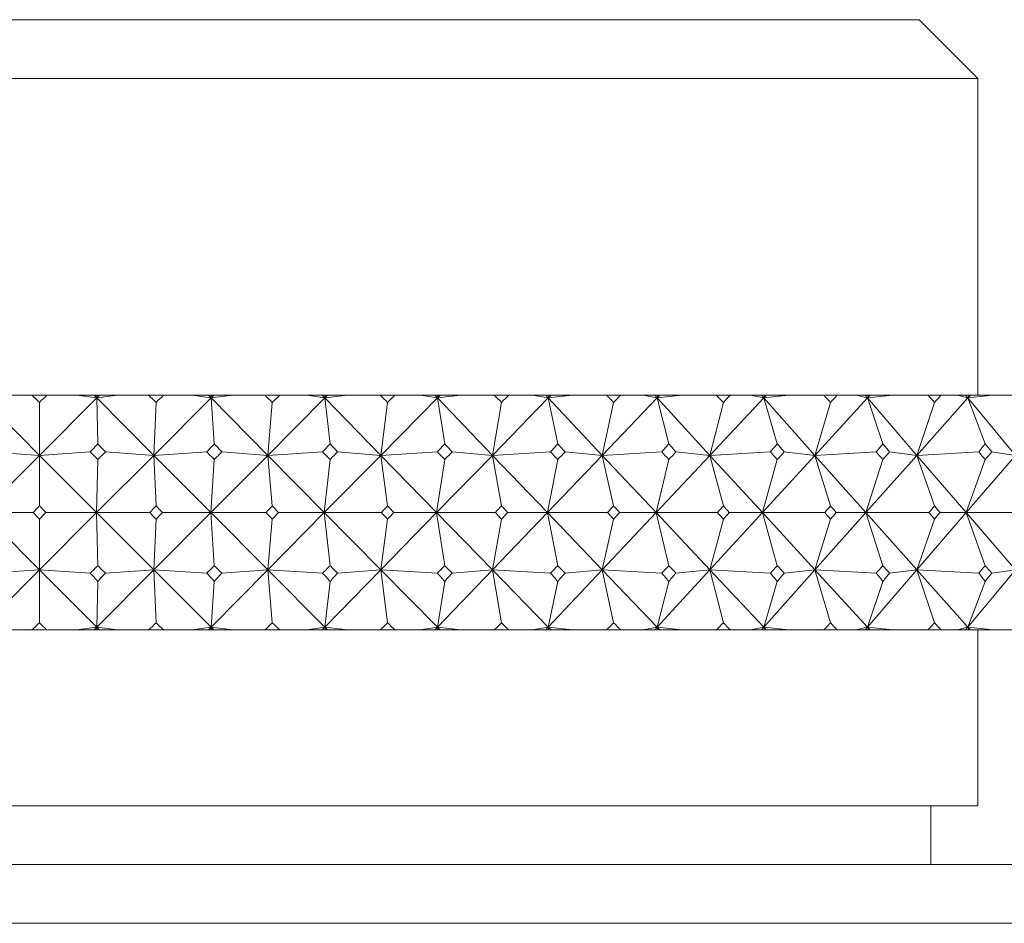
# Model space of a CAD drawing. Header units: inches. Extents: x 2.6 to 18.2, y 0.6 to 16.4.
# Tile 43 of 44: x 17.238 to 17.763, y 12.515 to 12.997. Entities that reach past the tile are written whole.
import ezdxf

# ---------------------------------------------------------------- set-up
doc = ezdxf.new("R2010")
doc.units = ezdxf.units.IN
doc.header["$MEASUREMENT"] = 0

msp = doc.modelspace()

# ---------------------------------------------------------------- linework, layer by layer
at = {"color": 7, "linetype": 'Continuous', "lineweight": 15}
for p, q in [((16.78021, 12.99667), (17.71771, 12.99667)), ((17.74896, 12.96542), (17.71771, 12.99667)), ((17.74896, 12.96542), (16.74896, 12.96542)), ((17.74896, 12.79667), (17.74896, 12.96542)), ((17.24496, 12.79667), (17.22924, 12.79667)), ((17.24496, 12.79667), (17.25297, 12.79667)), ((17.26869, 12.79667), (17.25297, 12.79667)), ((17.26869, 12.79667), (17.27949, 12.79519)), ((17.27803, 12.79667), (17.26869, 12.79667)), ((17.27803, 12.79667), (17.27949, 12.79519)), ((17.27952, 12.79667), (17.27803, 12.79667)), ((17.29079, 12.79667), (17.27949, 12.79519)), ((17.28096, 12.79667), (17.27949, 12.79519)), ((17.27949, 12.79519), (17.27952, 12.79667)), ((17.28096, 12.79667), (17.27952, 12.79667)), ((17.29079, 12.79667), (17.28096, 12.79667)), ((17.30713, 12.79667), (17.29079, 12.79667)), ((17.30713, 12.79667), (17.31512, 12.79667)), ((17.33016, 12.79667), (17.31512, 12.79667)), ((17.33016, 12.79667), (17.34043, 12.79519)), ((17.33898, 12.79667), (17.33016, 12.79667)), ((17.33898, 12.79667), (17.34043, 12.79519)), ((17.34052, 12.79667), (17.33898, 12.79667)), ((17.35217, 12.79667), (17.34043, 12.79519)), ((17.3419, 12.79667), (17.34043, 12.79519)), ((17.34043, 12.79519), (17.34052, 12.79667)), ((17.3419, 12.79667), (17.34052, 12.79667)), ((17.35217, 12.79667), (17.3419, 12.79667)), ((17.36907, 12.79667), (17.35217, 12.79667)), ((17.36907, 12.79667), (17.37701, 12.79667)), ((17.39131, 12.79667), (17.37701, 12.79667)), ((17.39131, 12.79667), (17.40101, 12.79519)), ((17.39957, 12.79667), (17.39131, 12.79667)), ((17.39957, 12.79667), (17.40101, 12.79519)), ((17.40116, 12.79667), (17.39957, 12.79667)), ((17.41315, 12.79667), (17.40101, 12.79519)), ((17.40247, 12.79667), (17.40101, 12.79519)), ((17.40101, 12.79519), (17.40116, 12.79667)), ((17.40247, 12.79667), (17.40116, 12.79667)), ((17.41315, 12.79667), (17.40247, 12.79667)), ((17.43054, 12.79667), (17.41315, 12.79667)), ((17.43054, 12.79667), (17.4384, 12.79667)), ((17.4519, 12.79667), (17.4384, 12.79667)), ((17.4519, 12.79667), (17.46098, 12.79519)), ((17.45957, 12.79667), (17.4519, 12.79667)), ((17.45957, 12.79667), (17.46098, 12.79519)), ((17.4612, 12.79667), (17.45957, 12.79667)), ((17.47348, 12.79667), (17.46098, 12.79519)), ((17.46244, 12.79667), (17.46098, 12.79519)), ((17.46098, 12.79519), (17.4612, 12.79667)), ((17.46244, 12.79667), (17.4612, 12.79667)), ((17.47348, 12.79667), (17.46244, 12.79667)), ((17.49129, 12.79667), (17.47348, 12.79667)), ((17.49129, 12.79667), (17.49904, 12.79667)), ((17.51168, 12.79667), (17.49904, 12.79667)), ((17.51168, 12.79667), (17.52012, 12.79519)), ((17.51873, 12.79667), (17.51168, 12.79667)), ((17.51873, 12.79667), (17.52012, 12.79519)), ((17.5204, 12.79667), (17.51873, 12.79667)), ((17.53292, 12.79667), (17.52012, 12.79519)), ((17.52156, 12.79667), (17.52012, 12.79519)), ((17.52012, 12.79519), (17.5204, 12.79667)), ((17.52156, 12.79667), (17.5204, 12.79667)), ((17.53292, 12.79667), (17.52156, 12.79667)), ((17.55108, 12.79667), (17.53292, 12.79667)), ((17.55108, 12.79667), (17.55869, 12.79667)), ((17.57043, 12.79667), (17.55869, 12.79667)), ((17.57043, 12.79667), (17.57819, 12.79519)), ((17.57684, 12.79667), (17.57043, 12.79667)), ((17.57684, 12.79667), (17.57819, 12.79519)), ((17.57853, 12.79667), (17.57684, 12.79667)), ((17.59124, 12.79667), (17.57819, 12.79519)), ((17.5796, 12.79667), (17.57819, 12.79519)), ((17.57819, 12.79519), (17.57853, 12.79667)), ((17.5796, 12.79667), (17.57853, 12.79667)), ((17.59124, 12.79667), (17.5796, 12.79667)), ((17.60968, 12.79667), (17.59124, 12.79667)), ((17.60968, 12.79667), (17.61712, 12.79667)), ((17.62792, 12.79667), (17.61712, 12.79667)), ((17.62792, 12.79667), (17.63496, 12.79519)), ((17.63365, 12.79667), (17.62792, 12.79667)), ((17.63365, 12.79667), (17.63496, 12.79519)), ((17.63536, 12.79667), (17.63365, 12.79667)), ((17.64821, 12.79667), (17.63496, 12.79519)), ((17.63635, 12.79667), (17.63496, 12.79519)), ((17.63496, 12.79519), (17.63536, 12.79667)), ((17.63635, 12.79667), (17.63536, 12.79667)), ((17.64821, 12.79667), (17.63635, 12.79667)), ((17.66686, 12.79667), (17.64821, 12.79667)), ((17.66686, 12.79667), (17.6741, 12.79667)), ((17.6839, 12.79667), (17.6741, 12.79667)), ((17.6839, 12.79667), (17.69021, 12.79519)), ((17.68894, 12.79667), (17.6839, 12.79667)), ((17.68894, 12.79667), (17.69021, 12.79519)), ((17.69066, 12.79667), (17.68894, 12.79667)), ((17.70361, 12.79667), (17.69021, 12.79519)), ((17.69156, 12.79667), (17.69021, 12.79519)), ((17.69021, 12.79519), (17.69066, 12.79667)), ((17.69156, 12.79667), (17.69066, 12.79667)), ((17.70361, 12.79667), (17.69156, 12.79667)), ((17.72239, 12.79667), (17.70361, 12.79667)), ((17.72239, 12.79667), (17.7294, 12.79667)), ((17.73817, 12.79667), (17.7294, 12.79667)), ((17.73817, 12.79667), (17.74371, 12.79519)), ((17.74249, 12.79667), (17.73817, 12.79667)), ((17.74249, 12.79667), (17.74371, 12.79519)), ((17.74422, 12.79667), (17.74249, 12.79667)), ((17.75721, 12.79667), (17.74371, 12.79519)), ((17.74502, 12.79667), (17.74371, 12.79519)), ((17.74371, 12.79519), (17.74422, 12.79667)), ((17.74502, 12.79667), (17.74422, 12.79667)), ((17.75721, 12.79667), (17.74502, 12.79667)), ((17.77605, 12.79667), (17.75721, 12.79667)), ((17.21844, 12.79519), (17.24896, 12.76465)), ((17.27949, 12.79519), (17.24896, 12.76465)), ((17.24896, 12.76465), (17.24896, 12.79286)), ((17.27949, 12.79519), (17.3099, 12.76465)), ((17.27949, 12.79519), (17.28006, 12.77081)), ((17.34043, 12.79519), (17.3099, 12.76465)), ((17.3099, 12.76465), (17.31113, 12.79286)), ((17.34043, 12.79519), (17.34213, 12.77081)), ((17.34043, 12.79519), (17.3706, 12.76465)), ((17.40101, 12.79519), (17.3706, 12.76465)), ((17.3706, 12.76465), (17.37304, 12.79286)), ((17.40101, 12.79519), (17.40383, 12.77081)), ((17.40101, 12.79519), (17.43081, 12.76465)), ((17.46098, 12.79519), (17.43081, 12.76465)), ((17.43081, 12.76465), (17.43447, 12.79286)), ((17.46098, 12.79519), (17.46493, 12.77081)), ((17.46098, 12.79519), (17.49031, 12.76465)), ((17.52012, 12.79519), (17.49031, 12.76465)), ((17.49031, 12.76465), (17.49517, 12.79286)), ((17.52012, 12.79519), (17.52517, 12.77081)), ((17.52012, 12.79519), (17.54886, 12.76465)), ((17.57819, 12.79519), (17.54886, 12.76465)), ((17.54886, 12.76465), (17.55489, 12.79286)), ((17.57819, 12.79519), (17.58431, 12.77081)), ((17.57819, 12.79519), (17.60622, 12.76465)), ((17.63496, 12.79519), (17.60622, 12.76465)), ((17.60622, 12.76465), (17.61341, 12.79286)), ((17.63496, 12.79519), (17.64214, 12.77081)), ((17.63496, 12.79519), (17.66217, 12.76465)), ((17.69021, 12.79519), (17.66217, 12.76465)), ((17.66217, 12.76465), (17.67049, 12.79286)), ((17.69021, 12.79519), (17.69841, 12.77081)), ((17.69021, 12.79519), (17.7165, 12.76465)), ((17.74371, 12.79519), (17.7165, 12.76465)), ((17.7165, 12.76465), (17.7259, 12.79286)), ((17.74371, 12.79519), (17.75292, 12.77081)), ((17.74371, 12.79519), (17.76897, 12.76465)), ((17.22188, 12.76645), (17.24896, 12.76465)), ((17.27605, 12.76645), (17.24896, 12.76465)), ((17.28407, 12.76645), (17.3099, 12.76465)), ((17.33813, 12.76645), (17.3099, 12.76465)), ((17.34613, 12.76645), (17.3706, 12.76465)), ((17.39987, 12.76645), (17.3706, 12.76465)), ((17.4078, 12.76645), (17.43081, 12.76465)), ((17.46101, 12.76645), (17.43081, 12.76465)), ((17.46884, 12.76645), (17.49031, 12.76465)), ((17.52131, 12.76645), (17.49031, 12.76465)), ((17.52902, 12.76645), (17.54886, 12.76465)), ((17.58053, 12.76645), (17.54886, 12.76465)), ((17.58809, 12.76645), (17.60622, 12.76465)), ((17.63845, 12.76645), (17.60622, 12.76465)), ((17.64582, 12.76645), (17.66217, 12.76465)), ((17.69483, 12.76645), (17.66217, 12.76465)), ((17.70199, 12.76645), (17.7165, 12.76465)), ((17.74945, 12.76645), (17.7165, 12.76465)), ((17.75637, 12.76645), (17.76897, 12.76465)), ((17.24896, 12.76465), (17.2185, 12.73417)), ((17.24896, 12.76465), (17.27943, 12.73417)), ((17.24896, 12.76465), (17.24896, 12.73767)), ((17.3099, 12.76465), (17.27943, 12.73417)), ((17.27943, 12.73417), (17.28006, 12.76245)), ((17.3099, 12.76465), (17.31113, 12.73767)), ((17.3099, 12.76465), (17.34025, 12.73417)), ((17.3706, 12.76465), (17.34025, 12.73417)), ((17.34025, 12.73417), (17.34213, 12.76245)), ((17.3706, 12.76465), (17.37304, 12.73767)), ((17.3706, 12.76465), (17.40071, 12.73417)), ((17.43081, 12.76465), (17.40071, 12.73417)), ((17.40071, 12.73417), (17.40383, 12.76245)), ((17.43081, 12.76465), (17.43447, 12.73767)), ((17.43081, 12.76465), (17.46056, 12.73417)), ((17.49031, 12.76465), (17.46056, 12.73417)), ((17.46056, 12.73417), (17.46493, 12.76245)), ((17.49031, 12.76465), (17.49517, 12.73767)), ((17.49031, 12.76465), (17.51959, 12.73417)), ((17.54886, 12.76465), (17.51959, 12.73417)), ((17.51959, 12.73417), (17.52517, 12.76245)), ((17.54886, 12.76465), (17.55489, 12.73767)), ((17.54886, 12.76465), (17.57754, 12.73417)), ((17.60622, 12.76465), (17.57754, 12.73417)), ((17.57754, 12.73417), (17.58431, 12.76245)), ((17.60622, 12.76465), (17.61341, 12.73767)), ((17.60622, 12.76465), (17.6342, 12.73417)), ((17.66217, 12.76465), (17.6342, 12.73417)), ((17.6342, 12.73417), (17.64214, 12.76245)), ((17.66217, 12.76465), (17.67049, 12.73767)), ((17.66217, 12.76465), (17.68933, 12.73417)), ((17.7165, 12.76465), (17.68933, 12.73417)), ((17.68933, 12.73417), (17.69841, 12.76245)), ((17.7165, 12.76465), (17.7259, 12.73767)), ((17.7165, 12.76465), (17.74273, 12.73417)), ((17.76897, 12.76465), (17.74273, 12.73417)), ((17.74273, 12.73417), (17.75292, 12.76245)), ((17.24896, 12.70368), (17.2185, 12.73417)), ((17.2185, 12.73417), (17.2456, 12.73417)), ((17.24896, 12.70368), (17.27943, 12.73417)), ((17.27943, 12.73417), (17.25233, 12.73417)), ((17.27943, 12.73417), (17.28006, 12.70588)), ((17.3099, 12.70368), (17.27943, 12.73417)), ((17.27943, 12.73417), (17.30777, 12.73417)), ((17.3099, 12.70368), (17.34025, 12.73417)), ((17.34025, 12.73417), (17.31448, 12.73417)), ((17.34025, 12.73417), (17.34213, 12.70588)), ((17.3706, 12.70368), (17.34025, 12.73417)), ((17.34025, 12.73417), (17.36971, 12.73417)), ((17.3706, 12.70368), (17.40071, 12.73417)), ((17.40071, 12.73417), (17.37638, 12.73417)), ((17.40071, 12.73417), (17.40383, 12.70588)), ((17.43081, 12.70368), (17.40071, 12.73417)), ((17.40071, 12.73417), (17.43117, 12.73417)), ((17.43081, 12.70368), (17.46056, 12.73417)), ((17.46056, 12.73417), (17.43777, 12.73417)), ((17.46056, 12.73417), (17.46493, 12.70588)), ((17.49031, 12.70368), (17.46056, 12.73417)), ((17.46056, 12.73417), (17.49191, 12.73417)), ((17.49031, 12.70368), (17.51959, 12.73417)), ((17.51959, 12.73417), (17.49842, 12.73417)), ((17.51959, 12.73417), (17.52517, 12.70588)), ((17.54886, 12.70368), (17.51959, 12.73417)), ((17.51959, 12.73417), (17.55169, 12.73417)), ((17.54886, 12.70368), (17.57754, 12.73417)), ((17.57754, 12.73417), (17.55809, 12.73417)), ((17.57754, 12.73417), (17.58431, 12.70588)), ((17.60622, 12.70368), (17.57754, 12.73417)), ((17.57754, 12.73417), (17.61028, 12.73417)), ((17.60622, 12.70368), (17.6342, 12.73417)), ((17.6342, 12.73417), (17.61653, 12.73417)), ((17.6342, 12.73417), (17.64214, 12.70588)), ((17.66217, 12.70368), (17.6342, 12.73417)), ((17.6342, 12.73417), (17.66744, 12.73417)), ((17.66217, 12.70368), (17.68933, 12.73417)), ((17.68933, 12.73417), (17.67353, 12.73417)), ((17.68933, 12.73417), (17.69841, 12.70588)), ((17.7165, 12.70368), (17.68933, 12.73417)), ((17.68933, 12.73417), (17.72295, 12.73417)), ((17.7165, 12.70368), (17.74273, 12.73417)), ((17.74273, 12.73417), (17.72884, 12.73417)), ((17.74273, 12.73417), (17.75292, 12.70588)), ((17.76897, 12.70368), (17.74273, 12.73417)), ((17.74273, 12.73417), (17.77659, 12.73417)), ((17.24896, 12.73066), (17.24896, 12.70368)), ((17.31113, 12.73066), (17.3099, 12.70368)), ((17.37304, 12.73066), (17.3706, 12.70368)), ((17.43447, 12.73066), (17.43081, 12.70368)), ((17.49517, 12.73066), (17.49031, 12.70368)), ((17.55489, 12.73066), (17.54886, 12.70368)), ((17.61341, 12.73066), (17.60622, 12.70368)), ((17.67049, 12.73066), (17.66217, 12.70368)), ((17.7259, 12.73066), (17.7165, 12.70368)), ((17.21844, 12.67314), (17.24896, 12.70368)), ((17.24896, 12.70368), (17.22188, 12.70188)), ((17.24896, 12.67548), (17.24896, 12.70368)), ((17.27949, 12.67314), (17.24896, 12.70368)), ((17.24896, 12.70368), (17.27605, 12.70188)), ((17.27949, 12.67314), (17.3099, 12.70368)), ((17.3099, 12.70368), (17.28407, 12.70188)), ((17.31113, 12.67548), (17.3099, 12.70368)), ((17.34043, 12.67314), (17.3099, 12.70368)), ((17.3099, 12.70368), (17.33813, 12.70188)), ((17.34043, 12.67314), (17.3706, 12.70368)), ((17.3706, 12.70368), (17.34613, 12.70188)), ((17.37304, 12.67548), (17.3706, 12.70368)), ((17.40101, 12.67314), (17.3706, 12.70368)), ((17.3706, 12.70368), (17.39987, 12.70188)), ((17.40101, 12.67314), (17.43081, 12.70368)), ((17.43081, 12.70368), (17.4078, 12.70188)), ((17.43447, 12.67548), (17.43081, 12.70368)), ((17.46098, 12.67314), (17.43081, 12.70368)), ((17.43081, 12.70368), (17.46101, 12.70188)), ((17.46098, 12.67314), (17.49031, 12.70368)), ((17.49031, 12.70368), (17.46884, 12.70188)), ((17.49517, 12.67548), (17.49031, 12.70368)), ((17.52012, 12.67314), (17.49031, 12.70368)), ((17.49031, 12.70368), (17.52131, 12.70188)), ((17.52012, 12.67314), (17.54886, 12.70368)), ((17.54886, 12.70368), (17.52902, 12.70188)), ((17.55489, 12.67548), (17.54886, 12.70368)), ((17.57819, 12.67314), (17.54886, 12.70368)), ((17.54886, 12.70368), (17.58053, 12.70188)), ((17.57819, 12.67314), (17.60622, 12.70368)), ((17.60622, 12.70368), (17.58809, 12.70188)), ((17.61341, 12.67548), (17.60622, 12.70368)), ((17.63496, 12.67314), (17.60622, 12.70368)), ((17.60622, 12.70368), (17.63845, 12.70188)), ((17.63496, 12.67314), (17.66217, 12.70368)), ((17.66217, 12.70368), (17.64582, 12.70188)), ((17.67049, 12.67548), (17.66217, 12.70368)), ((17.69021, 12.67314), (17.66217, 12.70368)), ((17.66217, 12.70368), (17.69483, 12.70188)), ((17.69021, 12.67314), (17.7165, 12.70368)), ((17.7165, 12.70368), (17.70199, 12.70188)), ((17.7259, 12.67548), (17.7165, 12.70368)), ((17.74371, 12.67314), (17.7165, 12.70368)), ((17.7165, 12.70368), (17.74945, 12.70188)), ((17.74371, 12.67314), (17.76897, 12.70368)), ((17.76897, 12.70368), (17.75637, 12.70188)), ((17.28006, 12.69752), (17.27949, 12.67314)), ((17.34213, 12.69752), (17.34043, 12.67314)), ((17.40383, 12.69752), (17.40101, 12.67314)), ((17.46493, 12.69752), (17.46098, 12.67314)), ((17.52517, 12.69752), (17.52012, 12.67314)), ((17.58431, 12.69752), (17.57819, 12.67314)), ((17.64214, 12.69752), (17.63496, 12.67314)), ((17.69841, 12.69752), (17.69021, 12.67314)), ((17.75292, 12.69752), (17.74371, 12.67314)), ((17.24496, 12.67167), (17.22924, 12.67167)), ((17.24496, 12.67167), (17.25297, 12.67167)), ((17.26869, 12.67167), (17.25297, 12.67167)), ((17.27949, 12.67314), (17.26869, 12.67167)), ((17.27803, 12.67167), (17.26869, 12.67167)), ((17.27803, 12.67167), (17.27949, 12.67314)), ((17.27952, 12.67167), (17.27803, 12.67167)), ((17.27949, 12.67314), (17.29079, 12.67167)), ((17.28096, 12.67167), (17.27949, 12.67314)), ((17.27952, 12.67167), (17.27949, 12.67314)), ((17.28096, 12.67167), (17.27952, 12.67167)), ((17.29079, 12.67167), (17.28096, 12.67167)), ((17.30713, 12.67167), (17.29079, 12.67167)), ((17.30713, 12.67167), (17.31512, 12.67167)), ((17.33016, 12.67167), (17.31512, 12.67167)), ((17.34043, 12.67314), (17.33016, 12.67167)), ((17.33898, 12.67167), (17.33016, 12.67167)), ((17.33898, 12.67167), (17.34043, 12.67314)), ((17.34052, 12.67167), (17.33898, 12.67167)), ((17.34043, 12.67314), (17.35217, 12.67167)), ((17.3419, 12.67167), (17.34043, 12.67314)), ((17.34052, 12.67167), (17.34043, 12.67314)), ((17.3419, 12.67167), (17.34052, 12.67167)), ((17.35217, 12.67167), (17.3419, 12.67167)), ((17.36907, 12.67167), (17.35217, 12.67167)), ((17.36907, 12.67167), (17.37701, 12.67167)), ((17.39131, 12.67167), (17.37701, 12.67167)), ((17.40101, 12.67314), (17.39131, 12.67167)), ((17.39957, 12.67167), (17.39131, 12.67167)), ((17.39957, 12.67167), (17.40101, 12.67314)), ((17.40116, 12.67167), (17.39957, 12.67167)), ((17.40101, 12.67314), (17.41315, 12.67167)), ((17.40247, 12.67167), (17.40101, 12.67314)), ((17.40116, 12.67167), (17.40101, 12.67314)), ((17.40247, 12.67167), (17.40116, 12.67167)), ((17.41315, 12.67167), (17.40247, 12.67167)), ((17.43054, 12.67167), (17.41315, 12.67167)), ((17.43054, 12.67167), (17.4384, 12.67167)), ((17.4519, 12.67167), (17.4384, 12.67167)), ((17.46098, 12.67314), (17.4519, 12.67167)), ((17.45957, 12.67167), (17.4519, 12.67167)), ((17.45957, 12.67167), (17.46098, 12.67314)), ((17.4612, 12.67167), (17.45957, 12.67167)), ((17.46098, 12.67314), (17.47348, 12.67167)), ((17.46244, 12.67167), (17.46098, 12.67314)), ((17.4612, 12.67167), (17.46098, 12.67314)), ((17.46244, 12.67167), (17.4612, 12.67167)), ((17.47348, 12.67167), (17.46244, 12.67167)), ((17.49129, 12.67167), (17.47348, 12.67167)), ((17.49129, 12.67167), (17.49904, 12.67167)), ((17.51168, 12.67167), (17.49904, 12.67167)), ((17.52012, 12.67314), (17.51168, 12.67167)), ((17.51873, 12.67167), (17.51168, 12.67167)), ((17.51873, 12.67167), (17.52012, 12.67314)), ((17.5204, 12.67167), (17.51873, 12.67167)), ((17.52012, 12.67314), (17.53292, 12.67167)), ((17.52156, 12.67167), (17.52012, 12.67314)), ((17.5204, 12.67167), (17.52012, 12.67314)), ((17.52156, 12.67167), (17.5204, 12.67167)), ((17.53292, 12.67167), (17.52156, 12.67167)), ((17.55108, 12.67167), (17.53292, 12.67167)), ((17.55108, 12.67167), (17.55869, 12.67167)), ((17.57043, 12.67167), (17.55869, 12.67167)), ((17.57819, 12.67314), (17.57043, 12.67167)), ((17.57684, 12.67167), (17.57043, 12.67167)), ((17.57684, 12.67167), (17.57819, 12.67314)), ((17.57853, 12.67167), (17.57684, 12.67167)), ((17.57819, 12.67314), (17.59124, 12.67167)), ((17.5796, 12.67167), (17.57819, 12.67314)), ((17.57853, 12.67167), (17.57819, 12.67314)), ((17.5796, 12.67167), (17.57853, 12.67167)), ((17.59124, 12.67167), (17.5796, 12.67167)), ((17.60968, 12.67167), (17.59124, 12.67167)), ((17.60968, 12.67167), (17.61712, 12.67167)), ((17.62792, 12.67167), (17.61712, 12.67167)), ((17.63496, 12.67314), (17.62792, 12.67167)), ((17.63365, 12.67167), (17.62792, 12.67167)), ((17.63365, 12.67167), (17.63496, 12.67314)), ((17.63536, 12.67167), (17.63365, 12.67167)), ((17.63496, 12.67314), (17.64821, 12.67167)), ((17.63635, 12.67167), (17.63496, 12.67314)), ((17.63536, 12.67167), (17.63496, 12.67314)), ((17.63635, 12.67167), (17.63536, 12.67167)), ((17.64821, 12.67167), (17.63635, 12.67167)), ((17.66686, 12.67167), (17.64821, 12.67167)), ((17.66686, 12.67167), (17.6741, 12.67167)), ((17.6839, 12.67167), (17.6741, 12.67167)), ((17.69021, 12.67314), (17.6839, 12.67167)), ((17.68894, 12.67167), (17.6839, 12.67167)), ((17.68894, 12.67167), (17.69021, 12.67314)), ((17.69066, 12.67167), (17.68894, 12.67167)), ((17.69021, 12.67314), (17.70361, 12.67167)), ((17.69156, 12.67167), (17.69021, 12.67314)), ((17.69066, 12.67167), (17.69021, 12.67314)), ((17.69156, 12.67167), (17.69066, 12.67167)), ((17.70361, 12.67167), (17.69156, 12.67167)), ((17.72239, 12.67167), (17.70361, 12.67167)), ((17.72239, 12.67167), (17.7294, 12.67167)), ((17.73817, 12.67167), (17.7294, 12.67167)), ((17.74371, 12.67314), (17.73817, 12.67167)), ((17.74249, 12.67167), (17.73817, 12.67167)), ((17.74249, 12.67167), (17.74371, 12.67314)), ((17.74422, 12.67167), (17.74249, 12.67167)), ((17.74371, 12.67314), (17.75721, 12.67167)), ((17.74502, 12.67167), (17.74371, 12.67314)), ((17.74422, 12.67167), (17.74371, 12.67314)), ((17.74502, 12.67167), (17.74422, 12.67167)), ((17.75721, 12.67167), (17.74502, 12.67167)), ((17.74896, 12.57792), (17.74896, 12.67167)), ((17.77605, 12.67167), (17.75721, 12.67167)), ((16.89541, 12.57792), (17.74896, 12.57792)), ((17.72396, 12.54667), (17.72396, 12.57792)), ((16.40521, 12.54667), (18.09271, 12.54667)), ((18.12396, 12.51542), (16.37396, 12.51542))]:
    msp.add_line(p, q, dxfattribs=at)
for centre, major_axis, ratio, start_param, end_param in [((17.24896, 11.36238), (-0.67744, 1.69014), 0.427137, 5.52956, 5.533602), ((17.24896, 11.36238), (0.67744, 1.69014), 0.427137, 0.749584, 0.753625), ((17.24896, 11.36238), (-0.62849, 1.691), 0.452348, 5.532556, 5.536598), ((17.24896, 11.36238), (0.72145, 1.69013), 0.401121, 0.749599, 0.753641), ((17.24896, 11.36238), (-0.5741, 1.69277), 0.476461, 5.538915, 5.542957), ((17.24896, 11.36238), (0.76095, 1.69088), 0.374531, 0.747004, 0.751046), ((17.24896, 11.36238), (-0.51382, 1.69544), 0.499115, 5.548999, 5.55304), ((17.24896, 11.36238), (0.79636, 1.69225), 0.347548, 0.742141, 0.746183), ((17.24896, 11.36238), (-0.44726, 1.69889), 0.519874, 5.563102, 5.567144), ((17.24896, 11.36238), (0.82804, 1.69409), 0.320308, 0.735322, 0.739363), ((17.24896, 11.36238), (-0.37423, 1.70286), 0.538239, 5.581383, 5.585425), ((17.24896, 11.36238), (0.85629, 1.69629), 0.292913, 0.726821, 0.730863), ((17.24896, 11.36238), (-0.29485, 1.70694), 0.553664, 5.603772, 5.607814), ((17.24896, 11.36238), (0.88136, 1.6987), 0.265438, 0.716882, 0.720924), ((17.24896, 11.36238), (-0.20974, 1.71062), 0.565599, 5.629883, 5.633925), ((17.24896, 11.36238), (0.90347, 1.7012), 0.237937, 0.705719, 0.70976), ((17.24896, 11.36238), (-0.12007, 1.71335), 0.573551, 5.65895, 5.662991), ((17.24896, 11.36238), (0.9228, 1.7037), 0.210446, 0.693518, 0.69756), ((17.24896, 14.10595), (0.72145, 1.69013), 0.401121, 3.985426, 3.989481), ((17.24896, 14.10595), (-0.76095, 1.69088), 0.374531, 2.296299, 2.300355), ((17.24896, 14.10595), (0.67744, 1.69014), 0.427137, 3.98541, 3.989466), ((17.24896, 14.10595), (-0.79636, 1.69225), 0.347548, 2.301162, 2.305218), ((17.24896, 14.10595), (0.62849, 1.691), 0.452348, 3.982413, 3.986469), ((17.24896, 14.10595), (-0.82804, 1.69409), 0.320308, 2.307982, 2.312037), ((17.24896, 14.10595), (0.5741, 1.69277), 0.476461, 3.976055, 3.980111), ((17.24896, 14.10595), (-0.85629, 1.69629), 0.292913, 2.316482, 2.320538), ((17.24896, 14.10595), (0.51382, 1.69544), 0.499115, 3.965971, 3.970027), ((17.24896, 14.10595), (-0.88136, 1.6987), 0.265438, 2.326421, 2.330477), ((17.24896, 14.10595), (0.44726, 1.69889), 0.519874, 3.951868, 3.955924), ((17.24896, 14.10595), (-0.90347, 1.7012), 0.237937, 2.337585, 2.34164), ((17.24896, 14.10595), (0.37423, 1.70286), 0.538239, 3.933587, 3.937643), ((17.24896, 14.10595), (-0.9228, 1.7037), 0.210446, 2.349785, 2.353841), ((17.24896, 14.10595), (0.29485, 1.70694), 0.553664, 3.911197, 3.915253), ((17.24896, 14.10595), (-0.93949, 1.70609), 0.182987, 2.362855, 2.366911), ((17.24896, 14.10595), (0.20974, 1.71062), 0.565599, 3.885087, 3.889143), ((17.24896, 14.10595), (-0.95366, 1.7083), 0.155573, 2.37665, 2.380706), ((17.24896, 11.36238), (-0.67744, 1.69014), 0.427137, 5.498144, 5.5022), ((17.24896, 11.36238), (0.72145, 1.69013), 0.401121, 0.781001, 0.785057), ((17.24896, 11.36238), (-0.62849, 1.691), 0.452348, 5.50114, 5.505196), ((17.24896, 11.36238), (0.76095, 1.69088), 0.374531, 0.778406, 0.782462), ((17.24896, 11.36238), (-0.5741, 1.69277), 0.476461, 5.507499, 5.511555), ((17.24896, 11.36238), (0.79636, 1.69225), 0.347548, 0.773543, 0.777599), ((17.24896, 11.36238), (-0.51382, 1.69544), 0.499115, 5.517583, 5.521639), ((17.24896, 11.36238), (0.82804, 1.69409), 0.320308, 0.766723, 0.770779), ((17.24896, 11.36238), (-0.44726, 1.69889), 0.519874, 5.531686, 5.535742), ((17.24896, 11.36238), (0.85629, 1.69629), 0.292913, 0.758223, 0.762278), ((17.24896, 11.36238), (-0.37423, 1.70286), 0.538239, 5.549967, 5.554023), ((17.24896, 11.36238), (0.88136, 1.6987), 0.265438, 0.748284, 0.75234), ((17.24896, 11.36238), (-0.29485, 1.70694), 0.553664, 5.572357, 5.576412), ((17.24896, 11.36238), (0.90347, 1.7012), 0.237937, 0.73712, 0.741176), ((17.24896, 11.36238), (-0.20974, 1.71062), 0.565599, 5.598467, 5.602523), ((17.24896, 11.36238), (0.9228, 1.7037), 0.210446, 0.72492, 0.728976), ((17.24896, 11.36238), (-0.12007, 1.71335), 0.573551, 5.627534, 5.63159), ((17.24896, 11.36238), (0.93949, 1.70609), 0.182987, 0.711849, 0.715905), ((17.24896, 14.10595), (0.72145, 1.69013), 0.401121, 3.954668, 3.958065), ((17.24896, 11.36238), (-0.72145, 1.69013), 0.401121, 5.466712, 5.47011), ((17.24896, 14.10595), (-0.72145, 1.69013), 0.401121, 2.32512, 2.328517), ((17.24896, 11.36238), (0.72145, 1.69013), 0.401121, 0.813075, 0.816473), ((17.24896, 14.10595), (0.67744, 1.69014), 0.427137, 3.954653, 3.95805), ((17.24896, 11.36238), (-0.67744, 1.69014), 0.427137, 5.466728, 5.470125), ((17.24896, 14.10595), (-0.76095, 1.69088), 0.374531, 2.327715, 2.331113), ((17.24896, 11.36238), (0.76095, 1.69088), 0.374531, 0.81048, 0.813877), ((17.24896, 14.10595), (0.62849, 1.691), 0.452348, 3.951656, 3.955053), ((17.24896, 11.36238), (-0.62849, 1.691), 0.452348, 5.469725, 5.473122), ((17.24896, 14.10595), (-0.79636, 1.69225), 0.347548, 2.332578, 2.335975), ((17.24896, 11.36238), (0.79636, 1.69225), 0.347548, 0.805617, 0.809015), ((17.24896, 14.10595), (0.5741, 1.69277), 0.476461, 3.945297, 3.948695), ((17.24896, 11.36238), (-0.5741, 1.69277), 0.476461, 5.476083, 5.479481), ((17.24896, 14.10595), (-0.82804, 1.69409), 0.320308, 2.339397, 2.342795), ((17.24896, 11.36238), (0.82804, 1.69409), 0.320308, 0.798798, 0.802195), ((17.24896, 14.10595), (0.51382, 1.69544), 0.499115, 3.935214, 3.938611), ((17.24896, 11.36238), (-0.51382, 1.69544), 0.499115, 5.486167, 5.489564), ((17.24896, 14.10595), (-0.85629, 1.69629), 0.292913, 2.347898, 2.351296), ((17.24896, 11.36238), (0.85629, 1.69629), 0.292913, 0.790297, 0.793694), ((17.24896, 14.10595), (0.44726, 1.69889), 0.519874, 3.92111, 3.924508), ((17.24896, 11.36238), (-0.44726, 1.69889), 0.519874, 5.50027, 5.503668), ((17.24896, 14.10595), (-0.88136, 1.6987), 0.265438, 2.357837, 2.361235), ((17.24896, 11.36238), (0.88136, 1.6987), 0.265438, 0.780358, 0.783756), ((17.24896, 14.10595), (0.37423, 1.70286), 0.538239, 3.902829, 3.906227), ((17.24896, 11.36238), (-0.37423, 1.70286), 0.538239, 5.518551, 5.521949), ((17.24896, 14.10595), (-0.90347, 1.7012), 0.237937, 2.369001, 2.372398), ((17.24896, 11.36238), (0.90347, 1.7012), 0.237937, 0.769195, 0.772592), ((17.24896, 14.10595), (0.29485, 1.70694), 0.553664, 3.88044, 3.883837), ((17.24896, 11.36238), (-0.29485, 1.70694), 0.553664, 5.540941, 5.544338), ((17.24896, 14.10595), (-0.9228, 1.7037), 0.210446, 2.381201, 2.384598), ((17.24896, 11.36238), (0.9228, 1.7037), 0.210446, 0.756995, 0.760392), ((17.24896, 14.10595), (0.20974, 1.71062), 0.565599, 3.854329, 3.857727), ((17.24896, 11.36238), (-0.20974, 1.71062), 0.565599, 5.567051, 5.570449), ((17.24896, 14.10595), (-0.93949, 1.70609), 0.182987, 2.394271, 2.397669), ((17.24896, 11.36238), (0.93949, 1.70609), 0.182987, 0.743924, 0.747321), ((17.24896, 14.10595), (0.67744, 1.69014), 0.427137, 3.922578, 3.926634), ((17.24896, 14.10595), (-0.72145, 1.69013), 0.401121, 2.356536, 2.360592), ((17.24896, 14.10595), (0.62849, 1.691), 0.452348, 3.919582, 3.923638), ((17.24896, 14.10595), (-0.76095, 1.69088), 0.374531, 2.359131, 2.363187), ((17.24896, 14.10595), (0.5741, 1.69277), 0.476461, 3.913223, 3.917279), ((17.24896, 14.10595), (-0.79636, 1.69225), 0.347548, 2.363994, 2.36805), ((17.24896, 14.10595), (0.51382, 1.69544), 0.499115, 3.903139, 3.907195), ((17.24896, 14.10595), (-0.82804, 1.69409), 0.320308, 2.370813, 2.374869), ((17.24896, 14.10595), (0.44726, 1.69889), 0.519874, 3.889036, 3.893092), ((17.24896, 14.10595), (-0.85629, 1.69629), 0.292913, 2.379314, 2.38337), ((17.24896, 14.10595), (0.37423, 1.70286), 0.538239, 3.870755, 3.874811), ((17.24896, 14.10595), (-0.88136, 1.6987), 0.265438, 2.389253, 2.393309), ((17.24896, 14.10595), (0.29485, 1.70694), 0.553664, 3.848366, 3.852421), ((17.24896, 14.10595), (-0.90347, 1.7012), 0.237937, 2.400416, 2.404472), ((17.24896, 14.10595), (0.20974, 1.71062), 0.565599, 3.822255, 3.826311), ((17.24896, 14.10595), (-0.9228, 1.7037), 0.210446, 2.412616, 2.416672), ((17.24896, 14.10595), (0.12007, 1.71335), 0.573551, 3.793188, 3.797244), ((17.24896, 14.10595), (-0.93949, 1.70609), 0.182987, 2.425687, 2.429743), ((17.24896, 11.36238), (-0.72145, 1.69013), 0.401121, 5.435297, 5.439352), ((17.24896, 11.36238), (0.76095, 1.69088), 0.374531, 0.841238, 0.845293), ((17.24896, 11.36238), (-0.67744, 1.69014), 0.427137, 5.435312, 5.439368), ((17.24896, 11.36238), (0.79636, 1.69225), 0.347548, 0.836375, 0.840431), ((17.24896, 11.36238), (-0.62849, 1.691), 0.452348, 5.438309, 5.442364), ((17.24896, 11.36238), (0.82804, 1.69409), 0.320308, 0.829555, 0.833611), ((17.24896, 11.36238), (-0.5741, 1.69277), 0.476461, 5.444667, 5.448723), ((17.24896, 11.36238), (0.85629, 1.69629), 0.292913, 0.821054, 0.82511), ((17.24896, 11.36238), (-0.51382, 1.69544), 0.499115, 5.454751, 5.458807), ((17.24896, 11.36238), (0.88136, 1.6987), 0.265438, 0.811116, 0.815171), ((17.24896, 11.36238), (-0.44726, 1.69889), 0.519874, 5.468854, 5.47291), ((17.24896, 11.36238), (0.90347, 1.7012), 0.237937, 0.799952, 0.804008), ((17.24896, 11.36238), (-0.37423, 1.70286), 0.538239, 5.487135, 5.491191), ((17.24896, 11.36238), (0.9228, 1.7037), 0.210446, 0.787752, 0.791808), ((17.24896, 11.36238), (-0.29485, 1.70694), 0.553664, 5.509525, 5.513581), ((17.24896, 11.36238), (0.93949, 1.70609), 0.182987, 0.774681, 0.778737), ((17.24896, 11.36238), (-0.20974, 1.71062), 0.565599, 5.535635, 5.539691), ((17.24896, 11.36238), (0.95366, 1.7083), 0.155573, 0.760887, 0.764943), ((17.24896, 14.10595), (0.67744, 1.69014), 0.427137, 3.891176, 3.895218), ((17.24896, 14.10595), (-0.67744, 1.69014), 0.427137, 2.387967, 2.392009), ((17.24896, 14.10595), (0.62849, 1.691), 0.452348, 3.88818, 3.892222), ((17.24896, 14.10595), (-0.72145, 1.69013), 0.401121, 2.387952, 2.391993), ((17.24896, 14.10595), (0.5741, 1.69277), 0.476461, 3.881821, 3.885863), ((17.24896, 14.10595), (-0.76095, 1.69088), 0.374531, 2.390547, 2.394589), ((17.24896, 14.10595), (0.51382, 1.69544), 0.499115, 3.871738, 3.875779), ((17.24896, 14.10595), (-0.79636, 1.69225), 0.347548, 2.39541, 2.399451), ((17.24896, 14.10595), (0.44726, 1.69889), 0.519874, 3.857634, 3.861676), ((17.24896, 14.10595), (-0.82804, 1.69409), 0.320308, 2.402229, 2.406271), ((17.24896, 14.10595), (0.37423, 1.70286), 0.538239, 3.839353, 3.843395), ((17.24896, 14.10595), (-0.85629, 1.69629), 0.292913, 2.41073, 2.414772), ((17.24896, 14.10595), (0.29485, 1.70694), 0.553664, 3.816964, 3.821006), ((17.24896, 14.10595), (-0.88136, 1.6987), 0.265438, 2.420669, 2.424711), ((17.24896, 14.10595), (0.20974, 1.71062), 0.565599, 3.790853, 3.794895), ((17.24896, 14.10595), (-0.90347, 1.7012), 0.237937, 2.431832, 2.435874), ((17.24896, 14.10595), (0.12007, 1.71335), 0.573551, 3.761787, 3.765828), ((17.24896, 14.10595), (-0.9228, 1.7037), 0.210446, 2.444032, 2.448074)]:
    msp.add_ellipse(centre, major_axis=major_axis, ratio=ratio, start_param=start_param, end_param=end_param, dxfattribs=at)

doc.saveas('drawing.dxf')
